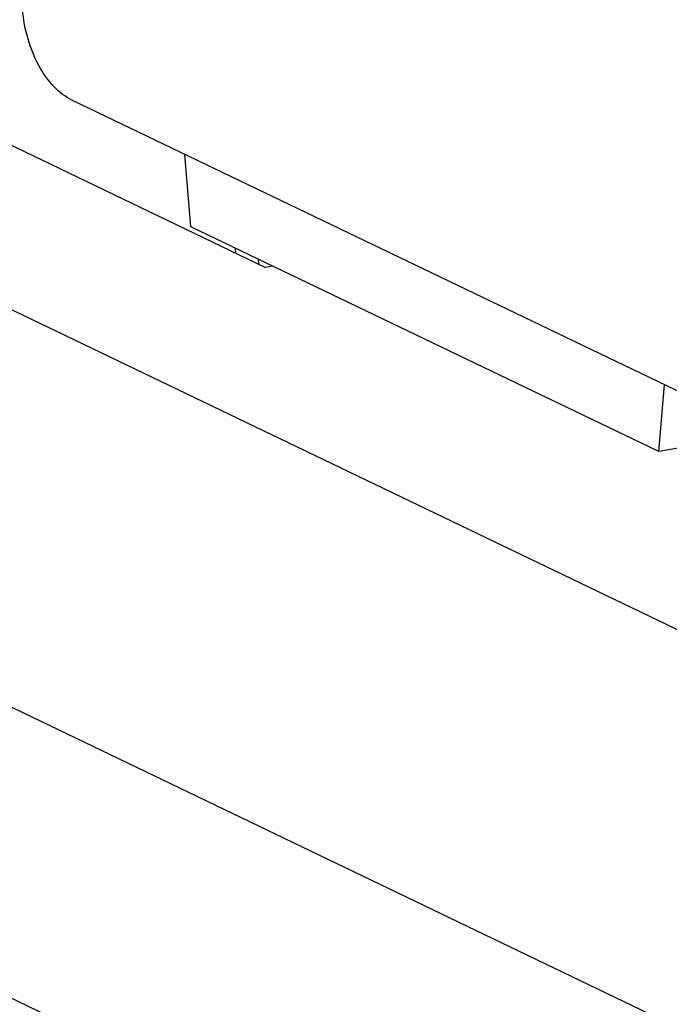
# Model space of a CAD drawing. Header units: millimetres. Extents: x -24622 to 2314, y -1603 to 2287.
# Tile 218 of 236: x 1699 to 1717, y 861 to 888. Entities that reach past the tile are written whole.
import ezdxf

# ---------------------------------------------------------------- set-up
doc = ezdxf.new("R2010")
doc.units = ezdxf.units.MM

msp = doc.modelspace()

# ---------------------------------------------------------------- linework, layer by layer
at = {"color": 7, "linetype": 'Continuous'}
for p, q in [((1734.268, 869.362), (1700.658, 885.499)), ((1697.998, 884.755), (1705.934, 880.944)), ((1703.895, 882.053), (1703.734, 884.022)), ((1691.783, 883.264), (1733.729, 863.124)), ((1716.653, 875.928), (1703.895, 882.053)), ((1705.104, 881.473), (1705.115, 881.338)), ((1705.756, 881.03), (1705.745, 881.165)), ((1706.132, 880.979), (1705.934, 880.944)), ((1716.653, 875.928), (1716.81, 877.744)), ((1719.542, 876.432), (1716.653, 875.928)), ((1736.042, 843.259), (1679.704, 870.309)), ((1729.48, 854.336), (1696.433, 870.203))]:
    msp.add_line(p, q, dxfattribs=at)
at = {"color": 7, "linetype": 'Continuous', "start_tangent": (-0.901475, 0.432831), "end_tangent": (-0.081601, 0.996665)}
msp.add_spline([(1700.658, 885.499), (1700.172, 885.863), (1699.758, 886.44), (1699.462, 887.167), (1699.315, 887.968)], degree=3, dxfattribs=at)

doc.saveas('drawing.dxf')
